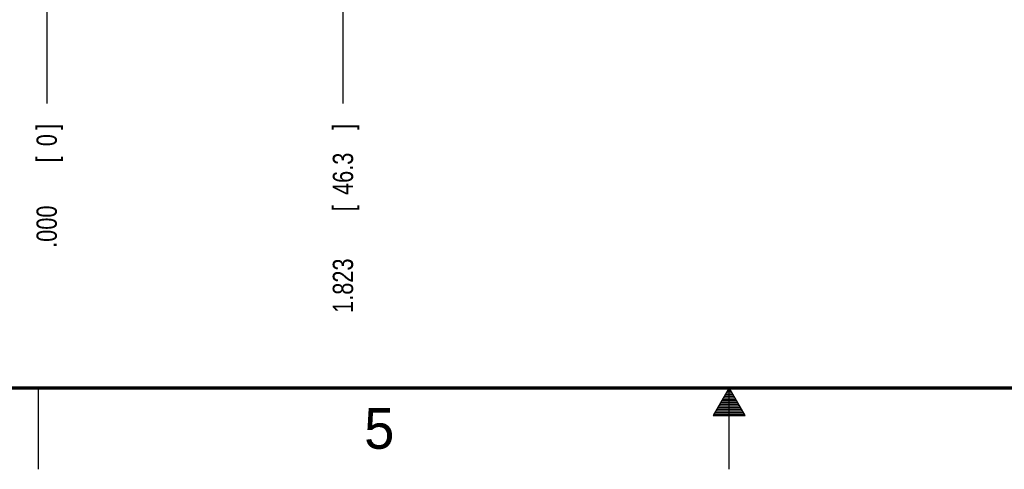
# Model space of a CAD drawing. Header units: inches. Extents: x 0 to 34, y 0 to 22.
# Tile 2 of 126: x 12.6 to 18.7, y 0 to 2.8. Entities that reach past the tile are written whole.
import ezdxf

# ---------------------------------------------------------------- set-up
doc = ezdxf.new("R2010")
doc.units = ezdxf.units.IN
doc.header["$LTSCALE"] = 1.87
doc.header["$MEASUREMENT"] = 0
doc.layers.get('0').update_dxf_attribs({"linetype": 'CONTINUOUS'})
doc.layers.add('DIMENSIONS', color=7, linetype='CONTINUOUS')
doc.styles.get("Standard").update_dxf_attribs({"font": 'txt', "width": 0.8})
doc.dimstyles.new('DIMSTYLE_1', dxfattribs={"dimtxt": 0.125, "dimasz": 0.18, "dimexe": 0.18, "dimexo": 0.0625, "dimgap": 0.09, "dimtad": 0, "dimtih": 1, "dimtoh": 1, "dimdec": 3, "dimzin": 4, "dimdsep": 46, "dimtxsty": 'STANDARD', "dimblk": '_FILLED', "dimblk1": '_FILLED', "dimblk2": '_FILLED', "dimcen": 0.09, "dimadec": 0, "dimazin": 0, "dimtp": 0.01, "dimtm": 0.01, "dimtfac": 1, "dimtdec": 3, "dimtofl": 0, "dimtmove": 0, "dimatfit": 3, "dimldrblk": '_FILLED', "dimfxl": 1, "dimtolj": 1, "dimtzin": 4, "dimarcsym": 0})

# ---------------------------------------------------------------- blocks, each defined once
blk = doc.blocks.new('*D0')
at = {"layer": 'DIMENSIONS', "color": 2, "linetype": 'CONTINUOUS'}
blk.add_line((14.6232, 3.3573), (14.6232, 2.2493), dxfattribs=at)
at = {"layer": 'DIMENSIONS', "color": 2, "linetype": 'CONTINUOUS', "width": 0.8}
for s, p in [(']', (14.6857, 2.0868)), ('46.3', (14.6857, 1.6868)), ('[', (14.6857, 1.5868)), ('1.823', (14.6857, 0.9618))]:
    blk.add_text(s, height=0.125, rotation=90, dxfattribs=at).set_placement(p)
blk = doc.blocks.new('_FILLED')
at = {"color": 0, "linetype": 'BYBLOCK'}
blk.add_solid([(0, 0), (-1, 0.174), (-1, -0.174)], dxfattribs=at)
blk = doc.blocks.new('*D3')
at = {"layer": 'DIMENSIONS', "color": 2, "linetype": 'CONTINUOUS'}
blk.add_line((12.8002, 5.3961), (12.8002, 2.2493), dxfattribs=at)
at = {"layer": 'DIMENSIONS', "color": 2, "linetype": 'CONTINUOUS', "width": 0.8}
for s, p in [(']', (12.8627, 2.0868)), ('0', (12.8627, 1.9868)), ('[', (12.8627, 1.8868)), ('.000', (12.8627, 1.3618))]:
    blk.add_text(s, height=0.125, rotation=90, dxfattribs=at).set_placement(p)

msp = doc.modelspace()

# ---------------------------------------------------------------- linework, layer by layer
at = {"color": 2, "linetype": 'CONTINUOUS'}
for p, q in [((12.75, 0), (12.75, 0.5)), ((17, 0.5), (16.902, 0.3303)), ((16.9942, 0.49), (17.0058, 0.49)), ((17.098, 0.3303), (17, 0.5)), ((17, 0), (17, 0.5)), ((16.9596, 0.43), (17.0404, 0.43)), ((16.9654, 0.44), (17.0347, 0.44)), ((16.9712, 0.45), (17.0289, 0.45)), ((16.9769, 0.46), (17.0231, 0.46)), ((16.9827, 0.47), (17.0173, 0.47)), ((16.9885, 0.48), (17.0116, 0.48)), ((16.925, 0.37), (17.0751, 0.37)), ((16.9307, 0.38), (17.0693, 0.38)), ((16.9365, 0.39), (17.0635, 0.39)), ((16.9423, 0.4), (17.0578, 0.4)), ((16.9481, 0.41), (17.052, 0.41)), ((16.9538, 0.42), (17.0462, 0.42)), ((16.902, 0.3303), (17.098, 0.3303)), ((16.9076, 0.34), (17.0924, 0.34)), ((16.9134, 0.35), (17.0866, 0.35)), ((16.9192, 0.36), (17.0808, 0.36))]:
    msp.add_line(p, q, dxfattribs=at)
at = {"color": 7, "linetype": 'CONTINUOUS', "const_width": 0.02}
msp.add_lwpolyline([(0.5, 0.5), (33.5, 0.5)], dxfattribs=at)

# ---------------------------------------------------------------- texts
at = {"color": 2, "linetype": 'CONTINUOUS'}
msp.add_text('5', height=0.25, dxfattribs=at).set_placement((14.754, 0.1262))

# ---------------------------------------------------------------- dimensions: what is measured, and where the dimension line sits
at = {"layer": 'DIMENSIONS', "color": 2, "linetype": 'CONTINUOUS'}
for feature_location, offset, origin, picture, middle in [((12.8001806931, 5.3960869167), (0, -3.1467414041), (12.8001806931, 5.4585869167), '*D3', (12.8001806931, 1.7743455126)), ((14.6232, 3.3573), (0, -1.108), (12.8002, 5.4586), '*D0', (14.6232, 1.5743))]:
    dim = msp.add_ordinate_dim(feature_location=feature_location, offset=offset, dtype=1, origin=origin, dimstyle='DIMSTYLE_1', dxfattribs=at)
    dim.commit()
    dim.dimension.update_dxf_attribs({"geometry": picture, "text_midpoint": middle})

doc.saveas('drawing.dxf')
